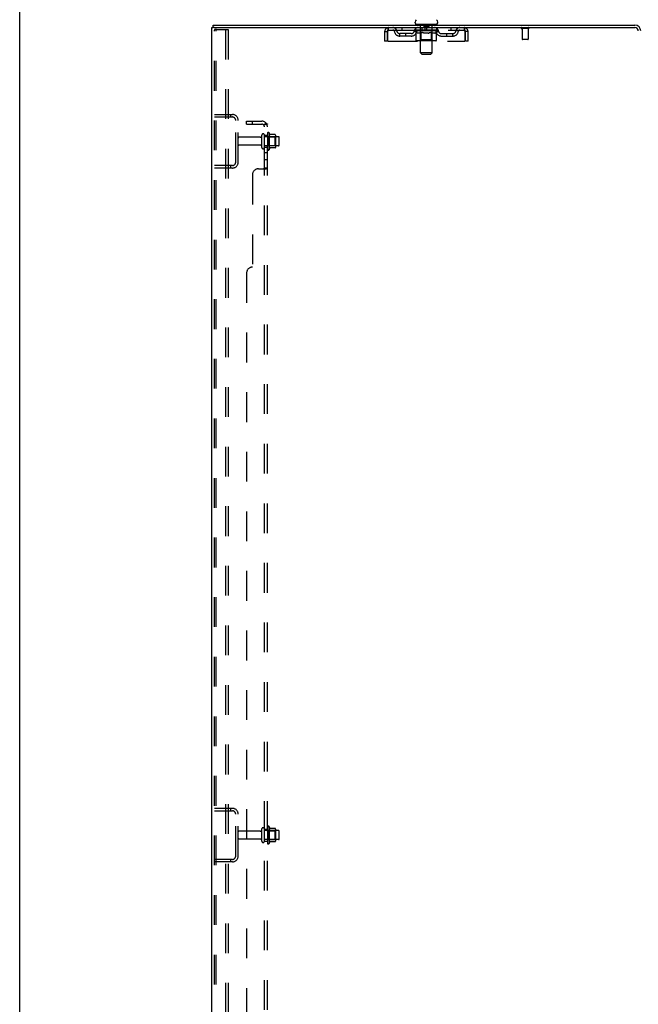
# Model space of a CAD drawing. Header units: inches. Extents: x 0 to 227, y 0 to 147.
# Tile 6 of 69: x 0 to 26, y 68 to 109. Entities that reach past the tile are written whole.
import ezdxf

# ---------------------------------------------------------------- set-up
doc = ezdxf.new("R2010")
doc.units = ezdxf.units.IN
doc.header["$LTSCALE"] = 12.505625
doc.header["$MEASUREMENT"] = 0
doc.linetypes.add('HIDDEN', pattern=[0.2, 0.1, -0.1])
doc.layers.get('0').update_dxf_attribs({"linetype": 'CONTINUOUS'})
for name, color, linetype in [('DEFAULT_2', 8, 'HIDDEN'), ('SUBPANEL', 7, 'CONTINUOUS'), ('WITNESSMARKS', 7, 'CONTINUOUS')]:
    doc.layers.add(name, color=color, linetype=linetype)

msp = doc.modelspace()

# ---------------------------------------------------------------- linework, layer by layer
at = {"color": 7, "linetype": 'Continuous'}
for p, q in [((0, 0), (0, 147.125)), ((16.593, 109.092), (16.593, 109.129)), ((17.543, 109.092), (17.543, 109.129)), ((8.12, 108.898), (8.12, 109.002)), ((8.158, 108.898), (8.124, 108.898)), ((16.63, 109.032), (16.63, 109.002)), ((17.505, 109.032), (16.63, 109.032)), ((17.505, 109.032), (17.505, 109.002))]:
    msp.add_line(p, q, dxfattribs=at)
at = {"color": 3, "linetype": 'Continuous'}
for p, q in [((8.068, 41.106), (8.068, 108.898)), ((8.068, 108.898), (8.124, 108.898)), ((8.12, 109.002), (25.821, 109.002)), ((8.158, 108.898), (25.821, 108.898))]:
    msp.add_line(p, q, dxfattribs=at)
at = {"color": 7, "linetype": 'Continuous'}
for centre, radius, start, end in [((16.718, 109.129), 0.125, 126.7414, 180), ((17.418, 109.129), 0.125, 0, 53.2586), ((16.653, 109.092), 0.06, 180, 270), ((17.483, 109.092), 0.06, 270, 360)]:
    msp.add_arc(centre, radius, start, end, dxfattribs=at)
at = {"color": 3, "linetype": 'Continuous'}
for radius in [0.246, 0.142]:
    msp.add_arc((25.821, 108.755), radius, 0, 90, dxfattribs=at)
at = {"layer": 'DEFAULT_2', "color": 8, "linetype": 'HIDDEN'}
for p, q in [((8.172, 41.219), (8.172, 108.784)), ((8.266, 108.814), (8.193, 108.814)), ((8.245, 41.219), (8.245, 108.784)), ((8.266, 108.814), (8.747, 108.814)), ((8.643, 108.814), (8.643, 41.189)), ((8.747, 108.814), (8.747, 41.189)), ((15.318, 108.731), (15.318, 108.335)), ((15.318, 108.731), (15.422, 108.731)), ((15.422, 108.731), (15.422, 108.335)), ((15.452, 108.335), (15.452, 108.731)), ((15.485, 108.794), (15.485, 108.898)), ((15.485, 108.794), (18.651, 108.794)), ((16.036, 108.898), (16.036, 108.794)), ((16.562, 108.756), (16.562, 108.794)), ((16.641, 108.701), (16.562, 108.756)), ((17.574, 108.756), (16.562, 108.756)), ((16.569, 108.788), (16.569, 108.794)), ((16.576, 108.786), (16.576, 108.788)), ((16.576, 108.786), (17.559, 108.786)), ((16.583, 108.786), (16.583, 108.788)), ((16.584, 108.786), (16.584, 108.788)), ((16.592, 108.788), (16.592, 108.794)), ((16.605, 108.786), (16.605, 108.788)), ((16.607, 108.786), (16.607, 108.788)), ((16.629, 108.788), (16.629, 108.794)), ((16.63, 108.794), (16.63, 108.898)), ((16.641, 108.786), (16.641, 108.788)), ((16.641, 108.377), (16.641, 108.701)), ((16.641, 108.701), (16.652, 108.693)), ((16.643, 108.786), (16.643, 108.788)), ((16.806, 108.788), (16.645, 108.788)), ((16.68, 108.788), (16.68, 108.794)), ((16.681, 108.786), (16.681, 108.788)), ((16.682, 108.786), (16.682, 108.788)), ((16.684, 108.786), (16.684, 108.788)), ((16.69, 108.786), (16.69, 108.788)), ((16.69, 108.786), (16.69, 108.788)), ((16.693, 108.786), (16.693, 108.788)), ((16.695, 108.786), (16.695, 108.789)), ((16.699, 108.786), (16.699, 108.788)), ((16.71, 108.786), (16.71, 108.788)), ((16.725, 108.786), (16.725, 108.79)), ((16.725, 108.786), (16.725, 108.788)), ((16.741, 108.786), (16.741, 108.788)), ((16.742, 108.788), (16.742, 108.794)), ((16.75, 108.786), (16.75, 108.788)), ((16.753, 108.786), (16.753, 108.788)), ((16.761, 108.786), (16.761, 108.788)), ((16.77, 108.786), (16.77, 108.791)), ((16.782, 108.786), (16.782, 108.788)), ((16.785, 108.786), (16.785, 108.788)), ((16.806, 108.786), (16.806, 108.788)), ((16.81, 109.032), (16.81, 109.002)), ((16.86, 108.788), (16.81, 108.788)), ((16.815, 108.788), (16.815, 108.794)), ((16.818, 108.379), (16.818, 108.754)), ((16.819, 107.842), (16.819, 109.002)), ((16.82, 108.786), (16.82, 108.788)), ((16.824, 108.786), (16.824, 108.788)), ((16.829, 108.786), (16.829, 108.792)), ((16.832, 108.786), (16.832, 108.788)), ((16.841, 108.786), (16.841, 108.788)), ((16.855, 108.701), (16.844, 108.693)), ((16.855, 108.377), (16.855, 108.701)), ((16.855, 108.701), (16.878, 108.693)), ((16.86, 108.786), (16.86, 108.788)), ((16.92, 108.788), (16.873, 108.788)), ((16.889, 108.786), (16.889, 108.788)), ((16.895, 108.788), (16.895, 108.794)), ((16.898, 108.786), (16.898, 108.788)), ((16.899, 108.786), (16.899, 108.793)), ((16.902, 108.786), (16.902, 108.788)), ((16.908, 108.786), (16.908, 108.788)), ((16.92, 108.786), (16.92, 108.788)), ((16.984, 108.788), (16.941, 108.788)), ((16.951, 108.786), (16.951, 108.788)), ((16.963, 109.022), (16.963, 108.942)), ((17.163, 108.932), (16.973, 108.932)), ((16.976, 108.788), (17.068, 108.794)), ((16.98, 108.788), (16.98, 108.794)), ((16.98, 108.788), (16.98, 108.794)), ((16.98, 108.794), (16.98, 108.794)), ((16.98, 108.786), (16.98, 108.788)), ((16.983, 108.786), (16.983, 108.789)), ((16.984, 108.786), (16.984, 108.788)), ((16.985, 108.786), (16.985, 108.788)), ((17.051, 108.788), (17.013, 108.788)), ((17.017, 108.786), (17.017, 108.788)), ((17.051, 108.786), (17.051, 108.788)), ((17.066, 108.788), (17.066, 108.788)), ((17.066, 108.786), (17.066, 108.788)), ((17.066, 108.786), (17.066, 108.788)), ((17.068, 108.788), (17.068, 108.794)), ((17.068, 108.794), (17.159, 108.788)), ((17.07, 108.786), (17.07, 108.788)), ((17.07, 108.786), (17.07, 108.788)), ((17.07, 108.788), (17.07, 108.788)), ((17.084, 108.786), (17.084, 108.788)), ((17.084, 108.788), (17.123, 108.788)), ((17.119, 108.786), (17.119, 108.788)), ((17.151, 108.786), (17.151, 108.788)), ((17.151, 108.786), (17.151, 108.788)), ((17.151, 108.788), (17.195, 108.788)), ((17.152, 108.786), (17.152, 108.789)), ((17.155, 108.788), (17.155, 108.794)), ((17.155, 108.794), (17.156, 108.794)), ((17.155, 108.786), (17.155, 108.788)), ((17.156, 108.788), (17.156, 108.794)), ((17.173, 109.022), (17.173, 108.942)), ((17.184, 108.786), (17.184, 108.788)), ((17.216, 108.786), (17.216, 108.788)), ((17.216, 108.788), (17.263, 108.788)), ((17.228, 108.786), (17.228, 108.788)), ((17.234, 108.786), (17.234, 108.788)), ((17.236, 108.786), (17.236, 108.793)), ((17.238, 108.786), (17.238, 108.788)), ((17.241, 108.788), (17.241, 108.794)), ((17.247, 108.786), (17.247, 108.788)), ((17.283, 108.702), (17.259, 108.694)), ((17.276, 108.786), (17.276, 108.788)), ((17.276, 108.788), (17.325, 108.788)), ((17.283, 108.377), (17.283, 108.702)), ((17.283, 108.702), (17.295, 108.694)), ((17.295, 108.786), (17.295, 108.788)), ((17.304, 108.786), (17.304, 108.788)), ((17.307, 108.786), (17.307, 108.792)), ((17.312, 108.786), (17.312, 108.788)), ((17.315, 108.786), (17.315, 108.788)), ((17.317, 107.842), (17.317, 109.002)), ((17.318, 108.379), (17.318, 108.754)), ((17.321, 108.788), (17.321, 108.794)), ((17.325, 109.032), (17.325, 109.002)), ((17.329, 108.786), (17.329, 108.788)), ((17.329, 108.788), (17.574, 108.788)), ((17.351, 108.786), (17.351, 108.788)), ((17.353, 108.786), (17.353, 108.788)), ((17.366, 108.786), (17.366, 108.791)), ((17.375, 108.786), (17.375, 108.788)), ((17.382, 108.786), (17.382, 108.788)), ((17.385, 108.786), (17.385, 108.788)), ((17.393, 108.788), (17.393, 108.794)), ((17.394, 108.786), (17.394, 108.788)), ((17.411, 108.786), (17.411, 108.79)), ((17.411, 108.786), (17.411, 108.788)), ((17.425, 108.786), (17.425, 108.788)), ((17.437, 108.786), (17.437, 108.788)), ((17.44, 108.786), (17.44, 108.789)), ((17.443, 108.786), (17.443, 108.788)), ((17.446, 108.786), (17.446, 108.788)), ((17.446, 108.786), (17.446, 108.788)), ((17.451, 108.786), (17.451, 108.788)), ((17.454, 108.786), (17.454, 108.788)), ((17.454, 108.786), (17.454, 108.788)), ((17.456, 108.788), (17.456, 108.794)), ((17.477, 108.791), (17.573, 108.792)), ((17.477, 108.788), (17.477, 108.791)), ((17.497, 108.702), (17.485, 108.694)), ((17.492, 108.786), (17.492, 108.788)), ((17.495, 108.786), (17.495, 108.788)), ((17.497, 108.702), (17.574, 108.756)), ((17.497, 108.377), (17.497, 108.702)), ((17.505, 108.794), (17.505, 108.898)), ((17.506, 108.788), (17.506, 108.794)), ((17.529, 108.786), (17.529, 108.788)), ((17.53, 108.786), (17.53, 108.788)), ((17.543, 108.788), (17.543, 108.794)), ((17.551, 108.786), (17.551, 108.788)), ((17.552, 108.786), (17.552, 108.788)), ((17.559, 108.786), (17.559, 108.788)), ((17.566, 108.788), (17.566, 108.794)), ((17.573, 108.788), (17.573, 108.792)), ((17.574, 108.756), (17.574, 108.788)), ((18.099, 108.898), (18.099, 108.794)), ((18.651, 108.898), (18.651, 108.794)), ((18.684, 108.731), (18.684, 108.335)), ((18.714, 108.335), (18.714, 108.731)), ((18.818, 108.731), (18.714, 108.731)), ((18.818, 108.335), (18.818, 108.731)), ((21.356, 108.855), (21.072, 108.855)), ((21.09, 108.855), (21.09, 108.408)), ((21.338, 108.855), (21.338, 108.408)), ((15.422, 108.335), (15.318, 108.335)), ((15.452, 108.335), (18.684, 108.335)), ((15.953, 108.543), (15.953, 108.647)), ((16.436, 108.647), (15.953, 108.647)), ((16.436, 108.543), (15.953, 108.543)), ((16.203, 108.543), (16.203, 108.647)), ((16.663, 108.686), (16.652, 108.693)), ((16.674, 108.68), (16.663, 108.686)), ((16.685, 108.675), (16.674, 108.681)), ((17.462, 108.347), (16.675, 108.347)), ((16.695, 108.671), (16.685, 108.675)), ((16.706, 108.667), (16.695, 108.671)), ((16.789, 108.667), (16.706, 108.667)), ((16.818, 108.379), (16.786, 108.347)), ((16.789, 108.667), (16.8, 108.671)), ((16.811, 108.675), (16.8, 108.671)), ((16.822, 108.681), (16.811, 108.675)), ((17.318, 108.379), (16.818, 108.379)), ((16.833, 108.687), (16.821, 108.681)), ((16.844, 108.693), (16.832, 108.687)), ((16.864, 108.351), (16.862, 108.353)), ((16.868, 108.348), (16.866, 108.349)), ((16.87, 108.348), (16.868, 108.348)), ((16.872, 108.347), (16.87, 108.348)), ((16.901, 108.686), (16.878, 108.693)), ((16.923, 108.68), (16.9, 108.687)), ((16.945, 108.675), (16.922, 108.68)), ((16.967, 108.671), (16.945, 108.675)), ((16.989, 108.667), (16.967, 108.671)), ((17.147, 108.667), (16.989, 108.667)), ((17.147, 108.667), (17.169, 108.671)), ((17.192, 108.675), (17.169, 108.671)), ((17.214, 108.681), (17.191, 108.675)), ((17.237, 108.687), (17.214, 108.681)), ((17.259, 108.694), (17.236, 108.687)), ((17.306, 108.687), (17.294, 108.694)), ((17.318, 108.68), (17.306, 108.687)), ((17.329, 108.675), (17.318, 108.681)), ((17.318, 108.379), (17.35, 108.347)), ((17.341, 108.671), (17.329, 108.675)), ((17.352, 108.667), (17.34, 108.671)), ((17.427, 108.667), (17.352, 108.667)), ((17.427, 108.667), (17.438, 108.671)), ((17.45, 108.675), (17.438, 108.671)), ((17.461, 108.681), (17.45, 108.675)), ((17.473, 108.687), (17.461, 108.681)), ((17.485, 108.694), (17.473, 108.687)), ((17.699, 108.647), (18.182, 108.647)), ((17.699, 108.543), (18.182, 108.543)), ((17.932, 108.543), (17.932, 108.647)), ((18.182, 108.543), (18.182, 108.647)), ((18.818, 108.335), (18.714, 108.335)), ((21.328, 108.398), (21.1, 108.398)), ((16.879, 107.782), (16.819, 107.842)), ((17.317, 107.842), (16.819, 107.842)), ((16.879, 107.782), (17.257, 107.782)), ((17.257, 107.782), (17.317, 107.842)), ((8.172, 105.252), (8.925, 105.252)), ((8.172, 105.148), (8.925, 105.148)), ((8.844, 105.252), (8.844, 105.148)), ((9.068, 103.248), (9.068, 105.005)), ((9.172, 103.248), (9.172, 105.005)), ((10.099, 104.292), (9.202, 104.292)), ((10.162, 103.869), (10.162, 104.384)), ((10.272, 103.869), (10.272, 104.384)), ((10.867, 104.314), (10.272, 104.314)), ((10.397, 104.461), (10.397, 103.792)), ((10.417, 104.31), (10.397, 104.33)), ((10.417, 104.31), (10.417, 103.943)), ((10.417, 104.31), (10.713, 104.31)), ((10.467, 104.482), (10.467, 103.771)), ((10.722, 104.404), (10.495, 104.404)), ((10.713, 104.31), (10.733, 104.33)), ((10.713, 104.31), (10.713, 103.943)), ((10.733, 104.382), (10.733, 103.871)), ((10.897, 103.969), (10.897, 104.284)), ((10.099, 103.962), (9.202, 103.962)), ((10.867, 103.939), (10.272, 103.939)), ((10.417, 103.943), (10.397, 103.923)), ((10.417, 103.943), (10.713, 103.943)), ((10.722, 103.849), (10.495, 103.849)), ((10.713, 103.943), (10.733, 103.923)), ((8.925, 103.106), (8.172, 103.106)), ((8.925, 103.002), (8.172, 103.002)), ((8.844, 103.106), (8.844, 103.002)), ((8.172, 76.127), (8.925, 76.127)), ((8.844, 76.127), (8.844, 76.023)), ((8.172, 76.023), (8.925, 76.023)), ((9.068, 74.123), (9.068, 75.88)), ((9.172, 74.123), (9.172, 75.88)), ((10.162, 74.744), (10.162, 75.259)), ((10.272, 74.744), (10.272, 75.259)), ((10.397, 75.336), (10.397, 74.667)), ((10.467, 75.357), (10.467, 74.646)), ((10.722, 75.279), (10.495, 75.279)), ((10.733, 75.257), (10.733, 74.746)), ((10.099, 75.167), (9.202, 75.167)), ((10.099, 74.837), (9.202, 74.837)), ((10.867, 75.189), (10.272, 75.189)), ((10.867, 74.814), (10.272, 74.814)), ((10.417, 75.185), (10.397, 75.205)), ((10.417, 74.818), (10.397, 74.798)), ((10.417, 75.185), (10.417, 74.818)), ((10.417, 75.185), (10.713, 75.185)), ((10.417, 74.818), (10.713, 74.818)), ((10.713, 75.185), (10.733, 75.205)), ((10.713, 75.185), (10.713, 74.818)), ((10.713, 74.818), (10.733, 74.798)), ((10.897, 74.844), (10.897, 75.159)), ((10.722, 74.724), (10.495, 74.724)), ((8.925, 73.981), (8.172, 73.981)), ((8.925, 73.877), (8.172, 73.877)), ((8.844, 73.981), (8.844, 73.877))]:
    msp.add_line(p, q, dxfattribs=at)
for points in [[(8.193, 108.814), (8.187, 108.813), (8.182, 108.81), (8.178, 108.805), (8.175, 108.799), (8.173, 108.792), (8.172, 108.784)], [(8.266, 108.814), (8.261, 108.813), (8.256, 108.81), (8.252, 108.805), (8.248, 108.799), (8.246, 108.792), (8.245, 108.784)], [(15.452, 108.731), (15.454, 108.749), (15.456, 108.768), (15.459, 108.786), (15.461, 108.803), (15.464, 108.819), (15.466, 108.835), (15.468, 108.849), (15.471, 108.861), (15.473, 108.872), (15.475, 108.881), (15.478, 108.888), (15.48, 108.893), (15.482, 108.897), (15.485, 108.898)], [(15.452, 108.731), (15.454, 108.738), (15.456, 108.745), (15.459, 108.751), (15.461, 108.758), (15.464, 108.764), (15.466, 108.77), (15.468, 108.775), (15.471, 108.78), (15.473, 108.784), (15.475, 108.787), (15.478, 108.79), (15.48, 108.792), (15.482, 108.793), (15.485, 108.794)], [(18.651, 108.898), (18.653, 108.897), (18.655, 108.893), (18.658, 108.888), (18.66, 108.881), (18.663, 108.872), (18.665, 108.861), (18.667, 108.849), (18.67, 108.835), (18.672, 108.819), (18.674, 108.803), (18.677, 108.786), (18.679, 108.768), (18.681, 108.749), (18.684, 108.731)], [(18.651, 108.794), (18.653, 108.793), (18.655, 108.792), (18.658, 108.79), (18.66, 108.787), (18.663, 108.784), (18.665, 108.78), (18.667, 108.775), (18.67, 108.77), (18.672, 108.764), (18.674, 108.758), (18.677, 108.751), (18.679, 108.745), (18.681, 108.738), (18.684, 108.731)], [(16.675, 108.347), (16.671, 108.348), (16.667, 108.348), (16.663, 108.349), (16.659, 108.351), (16.655, 108.353), (16.652, 108.355), (16.649, 108.358), (16.646, 108.361), (16.644, 108.365), (16.642, 108.369), (16.641, 108.373), (16.641, 108.377)], [(16.856, 108.369), (16.855, 108.373), (16.855, 108.377)], [(16.856, 108.365), (16.856, 108.369), (16.855, 108.373), (16.855, 108.377)], [(16.866, 108.349), (16.864, 108.351), (16.862, 108.353), (16.86, 108.355), (16.859, 108.358), (16.857, 108.361), (16.856, 108.365)], [(16.86, 108.355), (16.859, 108.358), (16.857, 108.361)], [(17.266, 108.347), (17.268, 108.348), (17.27, 108.348), (17.272, 108.349), (17.274, 108.351), (17.275, 108.353), (17.277, 108.355), (17.279, 108.358), (17.28, 108.361), (17.281, 108.365), (17.282, 108.369), (17.282, 108.373), (17.283, 108.377)], [(17.462, 108.347), (17.466, 108.348), (17.471, 108.348), (17.475, 108.349), (17.478, 108.351), (17.482, 108.353), (17.486, 108.355), (17.489, 108.358), (17.491, 108.361), (17.494, 108.365), (17.495, 108.369), (17.496, 108.373), (17.497, 108.377)]]:
    msp.add_lwpolyline(points, dxfattribs=at)
for centre, radius, start, end in [((15.485, 108.731), 0.167, 90, 180), ((15.485, 108.731), 0.063, 90, 180), ((15.664, 108.731), 0.167, 8.0716, 90), ((15.665, 108.731), 0.0625, 7.9863, 90), ((15.953, 108.772), 0.229, 187.9863, 270), ((15.953, 108.772), 0.125, 188.0716, 270), ((16.436, 108.772), 0.125, 270, 351.9284), ((16.436, 108.772), 0.229, 270, 352.0137), ((16.725, 108.731), 0.167, 90, 171.9284), ((16.725, 108.731), 0.0625, 90, 172.0137), ((16.786, 108.754), 0.0318, 0, 90), ((16.789, 109.002), 0.03, 0, 90), ((16.953, 109.022), 0.01, 0, 90), ((16.973, 108.942), 0.01, 180, 270), ((17.163, 108.942), 0.01, 270, 360), ((17.183, 109.022), 0.01, 90, 180), ((17.347, 109.002), 0.03, 90, 180), ((17.35, 108.754), 0.0318, 90, 180), ((17.41, 108.731), 0.167, 8.0716, 90), ((17.411, 108.731), 0.0625, 7.9863, 90), ((17.699, 108.772), 0.229, 187.9863, 270), ((17.699, 108.772), 0.125, 188.0716, 270), ((18.182, 108.772), 0.125, 270, 351.9284), ((18.182, 108.772), 0.229, 270, 352.0137), ((18.471, 108.731), 0.167, 90, 171.9284), ((18.471, 108.731), 0.0625, 90, 172.0137), ((18.651, 108.731), 0.167, 0, 90), ((18.651, 108.731), 0.063, 0, 90), ((21.072, 108.876), 0.0215, 90, 270), ((21.356, 108.876), 0.0215, 270, 90), ((21.1, 108.408), 0.01, 180, 270), ((21.328, 108.408), 0.01, 270, 360), ((8.925, 105.005), 0.246, 0, 90), ((8.925, 105.005), 0.142, 0, 90), ((9.202, 104.262), 0.03, 90, 180), ((10.099, 104.354), 0.0625, 270, 360), ((10.217, 104.384), 0.055, 360, 180), ((10.435, 104.461), 0.0384, 34.4497, 180), ((9.867, 104.127), 0.698, 23.9679, 30.6631), ((10.513, 104.414), 0.01, 203.9679, 270), ((10.722, 104.394), 0.01, 5.1938, 90), ((10.592, 104.382), 0.141, 0, 5.2081), ((10.867, 104.284), 0.03, 360, 90), ((9.202, 103.992), 0.03, 180, 270), ((10.099, 103.899), 0.0625, 0, 90), ((10.217, 103.869), 0.055, 180, 0), ((10.435, 103.792), 0.0384, 180, 325.5503), ((9.867, 104.127), 0.698, 329.3369, 336.0321), ((10.513, 103.839), 0.01, 90, 156.0321), ((10.722, 103.859), 0.01, 270, 354.8062), ((10.592, 103.871), 0.141, 354.7919, 360), ((10.867, 103.969), 0.03, 270, 0), ((8.925, 103.248), 0.246, 270, 360), ((8.925, 103.248), 0.142, 270, 360), ((8.925, 75.88), 0.246, 0, 90), ((8.925, 75.88), 0.142, 0, 90), ((10.099, 75.229), 0.0625, 270, 360), ((10.217, 75.259), 0.055, 360, 180), ((10.435, 75.336), 0.0384, 34.4497, 180), ((9.867, 75.002), 0.698, 23.9679, 30.6631), ((10.513, 75.289), 0.01, 203.9679, 270), ((10.722, 75.269), 0.01, 5.1938, 90), ((10.592, 75.257), 0.141, 0, 5.2081), ((9.202, 75.137), 0.03, 90, 180), ((9.202, 74.867), 0.03, 180, 270), ((10.099, 74.774), 0.0625, 0, 90), ((10.867, 75.159), 0.03, 360, 90), ((10.867, 74.844), 0.03, 270, 0), ((10.217, 74.744), 0.055, 180, 0), ((10.435, 74.667), 0.0384, 180, 325.5503), ((9.867, 75.002), 0.698, 329.3369, 336.0321), ((10.513, 74.714), 0.01, 90, 156.0321), ((10.722, 74.734), 0.01, 270, 354.8062), ((10.592, 74.746), 0.141, 354.7919, 360), ((8.925, 74.123), 0.246, 270, 360), ((8.925, 74.123), 0.142, 270, 360)]:
    msp.add_arc(centre, radius, start, end, dxfattribs=at)
for centre, major_axis, ratio, start_param, end_param in [((17.068, 108.794), (0.506, 0.005), 0.05963, 2.96643, 3.140963), ((16.546, 108.784), (0.158, 0), 0.060556, 0.430652, 1.470503), ((17.068, 108.794), (0.506, 0), 0.060556, -3.141593, -2.96706), ((16.546, 108.779), (0.158, 0.002), 0.05963, 1.376596, 1.469874), ((17.068, 108.794), (0.506, 0.011), 0.05688, 2.791345, 2.965878), ((16.581, 108.784), (0.158, -0.002), 0.05963, 0.605815, 1.645666), ((16.526, 108.784), (0.158, 0.002), 0.05963, 0.25549, 1.295341), ((17.068, 108.794), (0.506, -0.005), 0.05963, -2.96643, -2.791898), ((16.581, 108.779), (0.158, 0), 0.060556, 1.551758, 1.645036), ((16.526, 108.779), (0.158, 0.003), 0.05688, 1.20151, 1.294789), ((16.582, 108.781), (0.131, 0.001), 0.05963, 1.065228, 1.614276), ((16.566, 108.781), (0.131, 0.003), 0.05688, 0.890143, 1.43919), ((16.612, 108.781), (0.131, 0), 0.060556, 1.240391, 1.789438), ((17.068, 108.794), (0.506, 0.015), 0.052395, 2.616403, 2.790936), ((16.631, 108.784), (0.158, -0.003), 0.05688, 0.7809, 1.820751), ((16.523, 108.784), (0.158, 0.003), 0.05688, 0.080405, 1.120256), ((17.068, 108.794), (0.506, -0.011), 0.05688, -2.791345, -2.616812), ((16.631, 108.779), (0.158, -0.002), 0.05963, 1.72692, 1.820198), ((16.523, 108.779), (0.158, 0.005), 0.052395, 1.026568, 1.119847), ((16.566, 108.781), (0.131, 0.004), 0.052395, 0.715201, 1.264248), ((16.657, 108.781), (0.131, -0.001), 0.05963, 1.415553, 1.9646), ((17.068, 108.794), (0.506, 0.02), 0.046319, 2.441654, 2.616187), ((16.694, 108.784), (0.158, -0.005), 0.052395, 0.955842, 1.995693), ((16.537, 108.784), (0.158, 0.005), 0.052395, -0.094537, 0.945314), ((17.068, 108.794), (0.506, -0.015), 0.052395, -2.616403, -2.44187), ((16.694, 108.779), (0.158, -0.003), 0.05688, 1.902006, 1.995284), ((16.537, 108.779), (0.158, 0.006), 0.046319, 0.851819, 0.945098), ((16.58, 108.781), (0.131, 0.005), 0.046319, 0.540452, 1.089499), ((16.714, 108.781), (0.131, -0.003), 0.05688, 1.590638, 2.139686), ((17.068, 108.794), (0.506, 0.024), 0.038841, 2.267123, 2.441656), ((16.769, 108.784), (0.158, -0.006), 0.046319, 1.130591, 2.170442), ((16.567, 108.784), (0.158, 0.006), 0.046319, -0.269286, 0.770565), ((17.068, 108.794), (0.506, -0.02), 0.046319, -2.441654, -2.267121), ((16.769, 108.779), (0.158, -0.005), 0.052395, 2.076947, 2.170226), ((16.567, 108.779), (0.158, 0.007), 0.038841, 0.677289, 0.770567), ((16.61, 108.781), (0.131, 0.006), 0.038841, 0.365921, 0.914969), ((16.781, 108.781), (0.131, -0.004), 0.052395, 1.76558, 2.314627), ((17.068, 108.794), (0.506, 0.027), 0.030195, 2.09281, 2.267343), ((16.853, 108.784), (0.158, -0.007), 0.038841, 1.305122, 2.344973), ((16.611, 108.784), (0.158, 0.007), 0.038841, -0.443817, 0.596034), ((17.068, 108.794), (0.506, -0.024), 0.038841, -2.267123, -2.092591), ((16.853, 108.779), (0.158, -0.006), 0.046319, 2.251696, 2.344975), ((16.611, 108.779), (0.158, 0.008), 0.030195, 0.502975, 0.596254), ((16.653, 108.781), (0.131, 0.007), 0.030195, 0.191608, 0.740655), ((16.858, 108.781), (0.131, -0.005), 0.046319, 1.940329, 2.489376), ((16.67, 108.784), (0.158, 0.008), 0.030195, -0.61813, 0.421721), ((16.943, 108.784), (0.158, -0.008), 0.030195, 1.479435, 2.519286), ((17.068, 108.794), (0.506, 0.029), 0.020645, 1.918687, 2.09322), ((17.068, 108.794), (0.506, -0.027), 0.030195, -2.09281, -1.918277), ((16.943, 108.779), (0.158, -0.007), 0.038841, 2.426227, 2.519505), ((16.67, 108.779), (0.158, 0.009), 0.020645, 0.328852, 0.422131), ((16.709, 108.781), (0.131, 0.007), 0.020645, 0.017485, 0.566532), ((16.94, 108.781), (0.131, -0.006), 0.038841, 2.11486, 2.663907), ((16.741, 108.784), (0.158, 0.009), 0.020645, -0.792253, 0.247598), ((17.037, 108.784), (0.158, -0.009), 0.020645, 1.653558, 2.693409), ((17.068, 108.794), (0.506, 0.03), 0.010478, 1.744704, 1.919237), ((17.068, 108.794), (0.506, -0.029), 0.020645, -1.918687, -1.744154), ((17.037, 108.779), (0.158, -0.008), 0.030195, 2.60054, 2.693819), ((16.741, 108.779), (0.158, 0.009), 0.010478, 0.154869, 0.248148), ((16.776, 108.781), (0.131, 0.008), 0.010478, 6.126688, 6.675735), ((17.027, 108.781), (0.131, -0.007), 0.030195, 2.289173, 2.83822), ((16.822, 108.784), (0.158, 0.009), 0.010478, -0.966236, -0.000846), ((17.132, 108.784), (0.158, -0.009), 0.010478, 1.827541, 2.867392), ((17.068, 108.794), (0.506, -0.03), 0.010478, -1.744704, -1.570171), ((17.132, 108.779), (0.158, -0.009), 0.020645, 2.774664, 2.867942), ((17.115, 108.781), (0.131, -0.007), 0.020645, 2.463296, 3.012344), ((17.003, 108.784), (0.158, 0.009), 0.010478, 0.274201, 1.314052), ((16.934, 108.781), (0.131, 0.008), 0.010478, -0.000483, 0.504314), ((16.91, 108.779), (0.158, 0.009), 0.010478, 0.099668, 0.192946), ((17.068, 108.794), (0.506, 0.03), 0.010478, -1.571421, -1.396888), ((17.225, 108.779), (0.158, -0.009), 0.010478, 2.948646, 3.041925), ((17.201, 108.781), (0.131, -0.008), 0.010478, 2.637279, 3.142076), ((17.098, 108.784), (0.158, 0.009), 0.020645, 0.448184, 1.488034), ((17.021, 108.781), (0.131, 0.007), 0.020645, 0.129249, 0.678296), ((17.003, 108.779), (0.158, 0.009), 0.020645, 0.273651, 0.366929), ((17.314, 108.784), (0.158, -0.009), 0.010478, -3.140747, -2.175357), ((17.068, 108.794), (0.506, 0.029), 0.020645, -1.397439, -1.222906), ((17.068, 108.794), (0.506, -0.03), 0.010478, 1.222355, 1.396888), ((17.192, 108.784), (0.158, 0.008), 0.030195, 0.622307, 1.662158), ((17.109, 108.781), (0.131, 0.007), 0.030195, 0.303372, 0.852419), ((17.359, 108.781), (0.131, -0.008), 0.010478, 2.749043, 3.29809), ((17.394, 108.784), (0.158, -0.009), 0.020645, 2.893995, 3.933846), ((17.098, 108.779), (0.158, 0.008), 0.030195, 0.447774, 0.541052), ((17.394, 108.779), (0.158, -0.009), 0.010478, 2.893445, 2.986723), ((17.068, 108.794), (0.506, 0.027), 0.030195, -1.223315, -1.048783), ((17.068, 108.794), (0.506, -0.029), 0.020645, 1.048373, 1.222906), ((17.283, 108.784), (0.158, 0.007), 0.038841, 0.79662, 1.836471), ((17.195, 108.781), (0.131, 0.006), 0.038841, 0.477686, 1.026733), ((17.426, 108.781), (0.131, -0.007), 0.020645, 2.57506, 3.124108), ((17.465, 108.784), (0.158, -0.008), 0.030195, 2.719872, 3.759723), ((17.366, 108.784), (0.158, 0.006), 0.046319, 0.971151, 2.011002), ((17.192, 108.779), (0.158, 0.007), 0.038841, 0.622087, 0.715366), ((17.465, 108.779), (0.158, -0.009), 0.020645, 2.719462, 2.812741), ((17.068, 108.794), (0.506, 0.024), 0.038841, -1.049002, -0.874469), ((17.068, 108.794), (0.506, -0.027), 0.030195, 0.87425, 1.048783), ((17.278, 108.781), (0.131, 0.005), 0.046319, 0.652216, 1.201263), ((17.441, 108.784), (0.158, 0.005), 0.052395, 1.1459, 2.185751), ((17.482, 108.781), (0.131, -0.007), 0.030195, 2.400937, 2.949985), ((17.524, 108.784), (0.158, -0.007), 0.038841, 2.545558, 3.585409), ((17.354, 108.781), (0.131, 0.004), 0.052395, 0.826965, 1.376012), ((17.283, 108.779), (0.158, 0.006), 0.046319, 0.796618, 0.889896), ((17.524, 108.779), (0.158, -0.008), 0.030195, 2.545339, 2.638617), ((17.504, 108.784), (0.158, 0.003), 0.05688, 1.320842, 2.360692), ((17.068, 108.794), (0.506, 0.02), 0.046319, -0.874471, -0.699939), ((17.068, 108.794), (0.506, -0.024), 0.038841, 0.699936, 0.874469), ((17.569, 108.784), (0.158, -0.006), 0.046319, 2.371028, 3.410879), ((17.526, 108.781), (0.131, -0.006), 0.038841, 2.226624, 2.775671), ((17.555, 108.784), (0.158, 0.002), 0.05963, 1.495927, 2.535778), ((17.422, 108.781), (0.131, 0.003), 0.05688, 1.001907, 1.550954), ((17.599, 108.784), (0.158, -0.005), 0.052395, 2.196279, 3.23613), ((17.555, 108.781), (0.131, -0.005), 0.046319, 2.052093, 2.601141), ((17.366, 108.779), (0.158, 0.005), 0.052395, 0.971367, 1.064645), ((17.59, 108.784), (0.158, 0), 0.060556, 2.364024, 2.71094), ((17.569, 108.779), (0.158, -0.007), 0.038841, 2.371026, 2.464304), ((17.612, 108.784), (0.158, -0.003), 0.05688, 2.021337, 3.061188), ((17.068, 108.794), (0.506, 0.015), 0.052395, -0.699723, -0.52519), ((17.609, 108.784), (0.158, -0.002), 0.05963, 1.846251, 2.886102), ((17.068, 108.794), (0.506, -0.02), 0.046319, 0.525406, 0.699939), ((17.479, 108.781), (0.131, 0.001), 0.05963, 1.176993, 1.72604), ((17.57, 108.781), (0.131, -0.004), 0.052395, 1.877344, 2.426392), ((17.523, 108.781), (0.131, 0), 0.060556, 1.352155, 1.901202), ((17.569, 108.781), (0.131, -0.003), 0.05688, 1.702402, 2.25145), ((17.554, 108.781), (0.131, -0.001), 0.05963, 1.527317, 2.076364), ((17.441, 108.779), (0.158, 0.003), 0.05688, 1.146309, 1.239587), ((17.599, 108.779), (0.158, -0.006), 0.046319, 2.196495, 2.289773), ((17.068, 108.794), (0.506, 0.011), 0.05688, -0.524781, -0.350248), ((17.068, 108.794), (0.506, -0.015), 0.052395, 0.350657, 0.52519), ((17.59, 108.779), (0.158, -0.002), 0.05963, 1.764997, 1.971333), ((17.504, 108.779), (0.158, 0.002), 0.05963, 1.321394, 1.414673), ((17.612, 108.779), (0.158, -0.005), 0.052395, 2.021746, 2.115024), ((17.068, 108.794), (0.506, 0.005), 0.05963, -0.349695, -0.175162), ((17.068, 108.794), (0.506, -0.011), 0.05688, 0.175715, 0.350248), ((17.555, 108.779), (0.158, 0), 0.060556, 1.496556, 1.589835), ((17.609, 108.779), (0.158, -0.003), 0.05688, 1.846804, 1.940083), ((17.068, 108.794), (0.506, -0.005), 0.05963, 6.27665, 6.458348), ((17.068, 108.794), (0.506, 0), 0.060556, -0.174533, -0.058352)]:
    msp.add_ellipse(centre, major_axis=major_axis, ratio=ratio, start_param=start_param, end_param=end_param, dxfattribs=at)
at = {"layer": 'SUBPANEL', "color": 8, "linetype": 'HIDDEN'}
for p, q in [((9.522, 104.845), (9.522, 104.97)), ((9.522, 104.97), (10.16, 104.97)), ((9.522, 104.845), (10.16, 104.845)), ((9.772, 104.845), (9.772, 104.97)), ((10.343, 104.884), (10.246, 104.805)), ((10.272, 45.158), (10.272, 104.845)), ((10.272, 104.845), (10.397, 104.845)), ((10.332, 104.845), (10.328, 104.845)), ((10.397, 45.158), (10.397, 104.845)), ((10.272, 104.377), (10.397, 104.377)), ((10.272, 103.877), (10.397, 103.877)), ((10.272, 103.648), (10.397, 103.648)), ((10.272, 103.367), (10.397, 103.367)), ((10.022, 102.97), (10.343, 102.97)), ((10.272, 103.006), (10.397, 103.006)), ((10.343, 102.97), (10.345, 102.972)), ((9.772, 102.72), (9.772, 98.845)), ((9.522, 98.595), (9.522, 51.408)), ((10.272, 75.252), (10.397, 75.252)), ((10.272, 74.752), (10.397, 74.752))]:
    msp.add_line(p, q, dxfattribs=at)
for points in [[(10.246, 104.805), (10.246, 104.805), (10.246, 104.806), (10.246, 104.807), (10.246, 104.808), (10.246, 104.809), (10.247, 104.81), (10.248, 104.811), (10.249, 104.813), (10.251, 104.814), (10.252, 104.816), (10.254, 104.818)], [(10.254, 104.818), (10.257, 104.822), (10.259, 104.824), (10.261, 104.826), (10.263, 104.828), (10.265, 104.831), (10.267, 104.833), (10.268, 104.835), (10.27, 104.838), (10.271, 104.84), (10.271, 104.842), (10.272, 104.844), (10.272, 104.845)], [(10.268, 104.822), (10.268, 104.822), (10.268, 104.822), (10.268, 104.822), (10.268, 104.823), (10.268, 104.823), (10.269, 104.823), (10.269, 104.823), (10.27, 104.824), (10.27, 104.824), (10.271, 104.824), (10.271, 104.825), (10.272, 104.825), (10.273, 104.825), (10.273, 104.826), (10.274, 104.826), (10.274, 104.826), (10.275, 104.827), (10.276, 104.827), (10.276, 104.827), (10.277, 104.828), (10.278, 104.828), (10.279, 104.828), (10.279, 104.829), (10.28, 104.829), (10.281, 104.829), (10.282, 104.83), (10.282, 104.83), (10.283, 104.831), (10.284, 104.831), (10.285, 104.831), (10.285, 104.832), (10.286, 104.832), (10.287, 104.832), (10.288, 104.833), (10.289, 104.833), (10.29, 104.834), (10.291, 104.834), (10.292, 104.834), (10.292, 104.835), (10.293, 104.835), (10.294, 104.835), (10.295, 104.836), (10.296, 104.836), (10.297, 104.837), (10.298, 104.837), (10.299, 104.837), (10.301, 104.838), (10.302, 104.838), (10.303, 104.838), (10.304, 104.839), (10.305, 104.839), (10.306, 104.839), (10.307, 104.84), (10.308, 104.84), (10.309, 104.841), (10.31, 104.841), (10.312, 104.841), (10.313, 104.841), (10.314, 104.842), (10.315, 104.842), (10.316, 104.842), (10.317, 104.843), (10.318, 104.843), (10.319, 104.843), (10.32, 104.843), (10.321, 104.844), (10.322, 104.844), (10.323, 104.844), (10.324, 104.844), (10.325, 104.844), (10.326, 104.845), (10.327, 104.845), (10.327, 104.845), (10.328, 104.845), (10.329, 104.845), (10.33, 104.845), (10.33, 104.845), (10.331, 104.845), (10.331, 104.845), (10.331, 104.845)], [(10.272, 104.825), (10.271, 104.825), (10.271, 104.825), (10.27, 104.824), (10.27, 104.824), (10.269, 104.824), (10.269, 104.823), (10.269, 104.823), (10.268, 104.823), (10.268, 104.823), (10.268, 104.822), (10.268, 104.822)], [(10.343, 104.884), (10.345, 104.882), (10.347, 104.88), (10.35, 104.878), (10.353, 104.876), (10.356, 104.874), (10.36, 104.872), (10.363, 104.87), (10.367, 104.869)], [(10.367, 104.869), (10.374, 104.866), (10.378, 104.864), (10.381, 104.863), (10.384, 104.861), (10.386, 104.859), (10.389, 104.858), (10.391, 104.856), (10.393, 104.854), (10.395, 104.852), (10.396, 104.85), (10.396, 104.849), (10.397, 104.847), (10.397, 104.845)], [(10.246, 102.97), (10.246, 102.972), (10.246, 102.974), (10.246, 102.976), (10.246, 102.977), (10.246, 102.979), (10.247, 102.98), (10.248, 102.982), (10.249, 102.983), (10.251, 102.985), (10.252, 102.986), (10.254, 102.987), (10.255, 102.989)], [(10.246, 102.979), (10.247, 102.98), (10.248, 102.982), (10.249, 102.983)], [(10.246, 102.97), (10.246, 102.972), (10.246, 102.974), (10.246, 102.976), (10.246, 102.977)], [(10.251, 102.985), (10.252, 102.986), (10.254, 102.987), (10.255, 102.989), (10.257, 102.99)], [(10.257, 102.99), (10.261, 102.993), (10.263, 102.994), (10.265, 102.996), (10.267, 102.997), (10.268, 102.998), (10.27, 103), (10.271, 103.001), (10.271, 103.003), (10.272, 103.004), (10.272, 103.006)], [(10.265, 102.996), (10.267, 102.997), (10.268, 102.998), (10.27, 103), (10.271, 103.001), (10.271, 103.003), (10.272, 103.004), (10.272, 103.006)], [(10.345, 102.972), (10.347, 102.974), (10.35, 102.975)], [(10.347, 102.974), (10.35, 102.975), (10.353, 102.977), (10.356, 102.978), (10.36, 102.98), (10.363, 102.981), (10.371, 102.984)], [(10.371, 102.984), (10.374, 102.986), (10.378, 102.987)], [(10.378, 102.987), (10.381, 102.989), (10.384, 102.99), (10.386, 102.992), (10.389, 102.994), (10.391, 102.996)], [(10.386, 102.992), (10.389, 102.994), (10.391, 102.996), (10.393, 102.998), (10.395, 102.999), (10.396, 103.001), (10.396, 103.003), (10.397, 103.004), (10.397, 103.006)], [(10.393, 102.998), (10.395, 102.999), (10.396, 103.001)], [(10.396, 103.003), (10.397, 103.004), (10.397, 103.006)]]:
    msp.add_lwpolyline(points, dxfattribs=at)
for centre, radius, start, end in [((10.16, 104.733), 0.237, 0, 90), ((10.16, 104.733), 0.112, 0, 90), ((10.022, 102.72), 0.25, 90, 180), ((9.772, 98.595), 0.25, 90, 180)]:
    msp.add_arc(centre, radius, start, end, dxfattribs=at)
at = {"layer": 'WITNESSMARKS', "color": 40, "linetype": 'Continuous'}
for p, q in [((16.88, 108.898), (16.88, 108.835)), ((17.005, 108.898), (17.005, 108.835)), ((17.068, 108.898), (17.068, 108.835))]:
    msp.add_line(p, q, dxfattribs=at)

doc.saveas('drawing.dxf')
